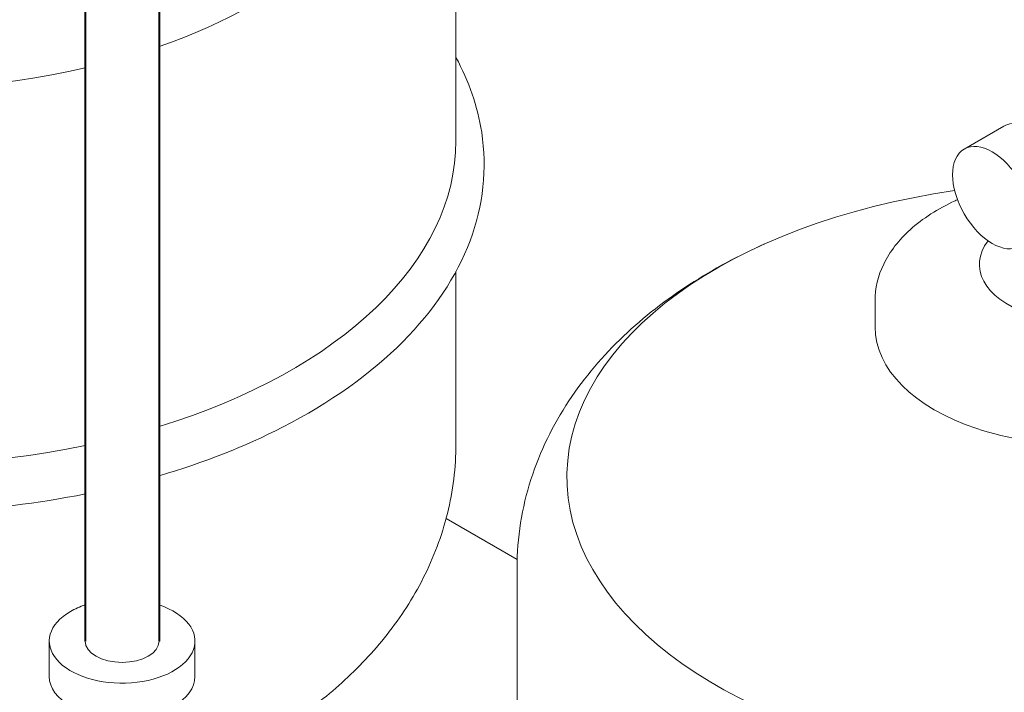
# Model space of a CAD drawing. Extents: x 4114239 to 5838486, y 780458 to 1383318.
# Tile 62 of 231: x 4355881 to 4357881, y 1053661 to 1055028. Entities that reach past the tile are written whole.
import ezdxf

# ---------------------------------------------------------------- set-up
doc = ezdxf.new("R2010")
doc.units = 0
doc.header["$MEASUREMENT"] = 0

msp = doc.modelspace()

# ---------------------------------------------------------------- linework, layer by layer
at = {"linetype": 'Continuous', "lineweight": 40, "extrusion": (5.55112e-17, 0.816497, 0.57735)}
for p, q in [((4356014.4791, 1056012.8848, 0), (4356014.4791, 1053764.6393, 0)), ((4356164.4791, 1056012.8848), (4356164.4791, 1053764.6393))]:
    msp.add_line(p, q, dxfattribs=at)
at = {"color": 0, "linetype": 'Continuous', "lineweight": 0, "extrusion": (5.55112e-17, 0.816497, 0.57735)}
for p, q in [((4356767.5238, 1054781.2109), (4356767.5238, 1055301.4142)), ((4357880.317, 1054811.2378, 0), (4357799.7068, 1054764.6975)), ((4356767.5238, 1054165.4469), (4356767.5238, 1054515.7737, 0)), ((4357618.7666, 1054403.0769), (4357618.7666, 1054456.155)), ((4356891.9376, 1053930.4617), (4356747.5625, 1054013.8167)), ((4356891.6869, 1053393.1667, 0), (4356891.6869, 1053913.37)), ((4355941.4791, 1053764.6393, 0), (4355941.4791, 1053692.7876)), ((4356237.4791, 1053764.6393, 0), (4356237.4791, 1053692.7876))]:
    msp.add_line(p, q, dxfattribs=at)
at = {"color": 0, "linetype": 'Continuous', "lineweight": 0, "extrusion": (4.28451e-17, 2.22045e-16, -1)}
for centre, start_param, end_param in [((4355627.5238, 1055486.3282, 0), 1.189090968, 4.468015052), ((4355627.5238, 1055486.3282, 0), 5.497787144, 7.310754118), ((4358031.6869, 1054098.284, 0), 5.497787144, 10.751200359)]:
    msp.add_ellipse(centre, major_axis=(1038.796, 0), ratio=0.577350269, start_param=start_param, end_param=end_param, dxfattribs=at)
at = {"color": 0, "linetype": 'Continuous', "lineweight": 0, "extrusion": (-1.11556e-17, 1.85856e-16, -1)}
msp.add_ellipse((4357937.317, 1054712.5109), major_axis=(-57, 98.7269), ratio=0.577350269, start_param=0, end_param=3.141592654, dxfattribs=at)
at = {"color": 0, "linetype": 'Continuous', "lineweight": 0, "extrusion": (1.10897e-16, 2.22045e-16, -1)}
for start_param, end_param in [(0, 1.080357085), (1.224480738, 2.32529878)]:
    msp.add_ellipse((4355627.5238, 1054781.2109), major_axis=(1140, 0), ratio=0.577350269, start_param=start_param, end_param=end_param, dxfattribs=at)
at = {"color": 0, "linetype": 'Continuous', "lineweight": 0, "extrusion": (-1.11556e-17, 1.85856e-16, -1)}
msp.add_ellipse((4357856.7068, 1054665.9706, 0), major_axis=(-57, 98.7269), ratio=0.577350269, dxfattribs=at)
at = {"color": 0, "linetype": 'Continuous', "lineweight": 0, "extrusion": (1.27765e-16, 1.66533e-16, -1)}
msp.add_ellipse((4358031.6869, 1054530.3902), major_axis=(201.1128, 0), ratio=0.577350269, start_param=5.497787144, end_param=9.848984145, dxfattribs=at)
at = {"color": 0, "linetype": 'Continuous', "lineweight": 0, "extrusion": (1.09158e-16, 1.66533e-16, -1)}
msp.add_ellipse((4358031.6869, 1054403.0769), major_axis=(412.9202, 0), ratio=0.577350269, start_param=0, end_param=3.141592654, dxfattribs=at)
at = {"color": 0, "linetype": 'Continuous', "lineweight": 0, "extrusion": (-5.55855e-17, 2.22045e-16, -1)}
for centre, start_param, end_param in [((4356089.4791, 1053764.6393, 0), 2.102214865, 7.068583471), ((4356089.4791, 1053764.6393, 0), 0.785398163, 1.039377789), ((4356089.4791, 1053692.7876), 3.141592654, 6.283185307)]:
    msp.add_ellipse(centre, major_axis=(-148, 0), ratio=0.577350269, start_param=start_param, end_param=end_param, dxfattribs=at)
at = {"color": 0, "linetype": 'Continuous', "lineweight": 0, "extrusion": (2.73488e-17, 1.66533e-16, -1)}
msp.add_ellipse((4356089.4791, 1053764.6393, 0), major_axis=(-75, 0), ratio=0.577350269, start_param=3.141592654, end_param=6.283185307, dxfattribs=at)
at = {"color": 0, "linetype": 'Continuous', "lineweight": 0}
for points, knots in [([(4356767.5238, 1054951.0874), (4356794.0205, 1054902.1153, 0), (4356811.7135, 1054850.9131), (4356831.1971, 1054725.2018), (4356823.0276, 1054650.0401), (4356768.7288, 1054505.3441, 0), (4356722.1631, 1054435.9721, 0), (4356594.2432, 1054307.4427), (4356511.3613, 1054248.7968), (4356339.0988, 1054160.3469), (4356254.6171, 1054127.0843), (4356164.4791, 1054100.5733)], [2.053419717, 2.053419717, 2.053419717, 2.053419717, 2.266950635, 2.266950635, 2.569553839, 2.569553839, 2.87773726, 2.87773726, 3.200097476, 3.200097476, 3.455832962, 3.455832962, 3.455832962, 3.455832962]), ([(4357618.7666, 1054456.155, 0), (4357618.7666, 1054481.7987), (4357624.9578, 1054507.3389, 0), (4357648.7956, 1054556.5811, 0), (4357667.1987, 1054580.0065, 0), (4357715.5113, 1054623.744, 0), (4357746.5226, 1054643.4998), (4357783.0268, 1054660.366, 0), (4357784.571, 1054661.069, 0), (4357786.1227, 1054661.7649)], [5.4977871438, 5.4977871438, 5.4977871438, 5.4977871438, 5.7703240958, 5.7703240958, 6.0654983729, 6.0654983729, 6.3936802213, 6.3936802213, 6.4081012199, 6.4081012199, 6.4081012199, 6.4081012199]), ([(4356891.6869, 1053913.37), (4356891.6869, 1053974.6126), (4356901.5747, 1054035.7301), (4356938.1635, 1054150.4813, 0), (4356964.6724, 1054204.08, 0), (4357028.8867, 1054301.3634), (4357066.5395, 1054345.1612, 0), (4357149.336, 1054423.8063), (4357194.5125, 1054458.7097), (4357290.4843, 1054520.8492), (4357341.307, 1054548.0926), (4357394.3416, 1054571.883)], [5.4977871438, 5.4977871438, 5.4977871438, 5.4977871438, 5.679838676, 5.679838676, 5.8618902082, 5.8618902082, 6.0439417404, 6.0439417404, 6.2259932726, 6.2259932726, 6.4080448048, 6.4080448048, 6.4080448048, 6.4080448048]), ([(4356014.4791, 1054063.7176), (4355918.7961, 1054044.5794), (4355819.0133, 1054032.5975), (4355591.0381, 1054022.4577), (4355462.2979, 1054028.7939), (4355214.5117, 1054064.8869), (4355095.5154, 1054094.6473), (4354915.9045, 1054161.3157, 0), (4354849.167, 1054192.349), (4354788.609, 1054227.3252, 0)], [3.593491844, 3.593491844, 3.593491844, 3.593491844, 3.850104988, 3.850104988, 4.174127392, 4.174127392, 4.498363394, 4.498363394, 4.712574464, 4.712574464, 4.712574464, 4.712574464]), ([(4356767.5238, 1054165.4469), (4356767.5238, 1054117.6475), (4356761.5497, 1054069.8862, 0), (4356738.802, 1053978.079), (4356722.0855, 1053934.0627, 0), (4356680.4256, 1053851.7156, 0), (4356655.5194, 1053813.3576), (4356599.7969, 1053742.5133), (4356568.9821, 1053709.9966), (4356502.9312, 1053650.286, 0), (4356467.6846, 1053623.0785), (4356430.6719, 1053598.2394)], [2.3561944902, 2.3561944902, 2.3561944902, 2.3561944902, 2.4982842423, 2.4982842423, 2.6403739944, 2.6403739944, 2.7824637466, 2.7824637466, 2.9245534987, 2.9245534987, 3.0666432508, 3.0666432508, 3.0666432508, 3.0666432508])]:
    msp.add_open_spline(points, degree=3, knots=knots, dxfattribs=at)

doc.saveas('drawing.dxf')
